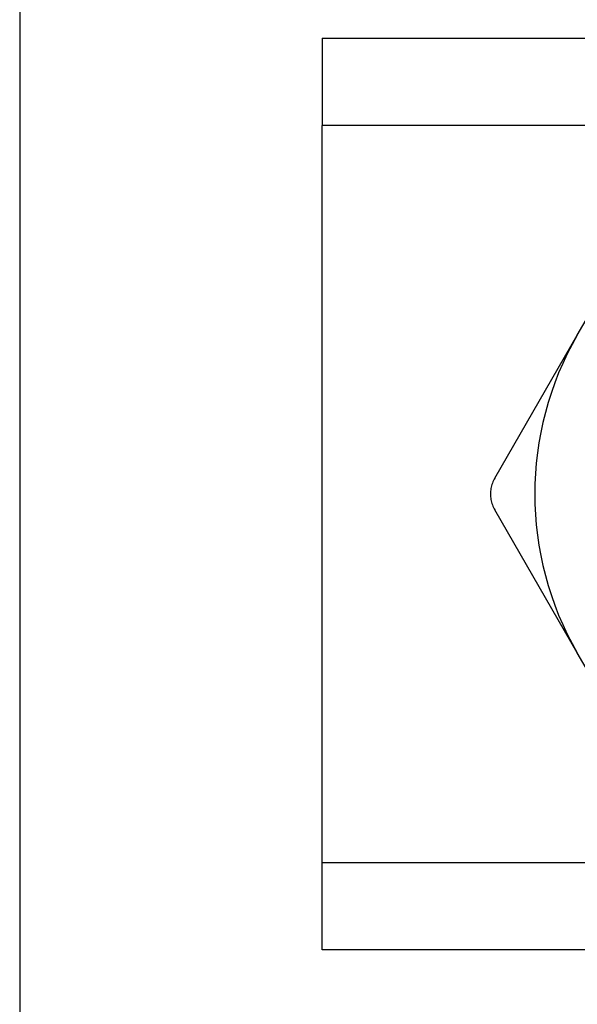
# Model space of a CAD drawing. Header units: inches. Extents: x 6 to 216, y 11 to 118.
# Tile 100 of 212: x 8.231 to 8.575, y 77.114 to 77.721. Entities that reach past the tile are written whole.
import ezdxf

# ---------------------------------------------------------------- set-up
doc = ezdxf.new("R2010")
doc.units = ezdxf.units.IN
doc.header["$MEASUREMENT"] = 0
doc.layers.add('Visible Edges(ANSI)', color=7, linetype='Continuous', lineweight=25)
doc.layers.add('Visible Tangent Edges(ANSI)', color=7, linetype='Continuous', lineweight=25)

msp = doc.modelspace()

# ---------------------------------------------------------------- linework, layer by layer
at = {"layer": 'Visible Edges(ANSI)'}
for p, q in [((8.2312, 78.25518), (8.2312, 21.49928)), ((8.41765, 77.70973), (38.59875, 77.70973)), ((8.41765, 77.70973), (8.41765, 77.65588)), ((8.41765, 77.20158), (8.41765, 77.65588)), ((8.57479, 77.52666), (8.62565, 77.61475)), ((8.52393, 77.43857), (8.57479, 77.52666)), ((8.57479, 77.3308), (8.52393, 77.41889)), ((8.62565, 77.24271), (8.57479, 77.3308)), ((8.41765, 77.14773), (8.41765, 77.20158)), ((38.59875, 77.14773), (8.41765, 77.14773))]:
    msp.add_line(p, q, dxfattribs=at)
at = {"layer": 'Visible Edges(ANSI)', "flags": 128}
msp.add_lwpolyline([(8.52393, 77.43857), (8.52352, 77.43782), (8.52314, 77.43705), (8.5228, 77.43627), (8.52249, 77.43546), (8.52221, 77.43464), (8.52197, 77.43381), (8.52177, 77.43297), (8.5216, 77.43212), (8.52147, 77.43127), (8.52137, 77.43042), (8.52132, 77.42957), (8.5213, 77.42873), (8.52132, 77.42789), (8.52137, 77.42704), (8.52147, 77.42619), (8.5216, 77.42534), (8.52177, 77.42449), (8.52197, 77.42365), (8.52221, 77.42282), (8.52249, 77.422), (8.5228, 77.42119), (8.52314, 77.42041), (8.52352, 77.41964), (8.52393, 77.41889)], dxfattribs=at)
at = {"layer": 'Visible Edges(ANSI)'}
msp.add_arc((8.74442, 77.42873), 0.19587, 150, 210, dxfattribs=at)
at = {"layer": 'Visible Tangent Edges(ANSI)'}
for p, q in [((38.59875, 77.65588), (8.41765, 77.65588)), ((8.41765, 77.20158), (38.59875, 77.20158))]:
    msp.add_line(p, q, dxfattribs=at)

doc.saveas('drawing.dxf')
